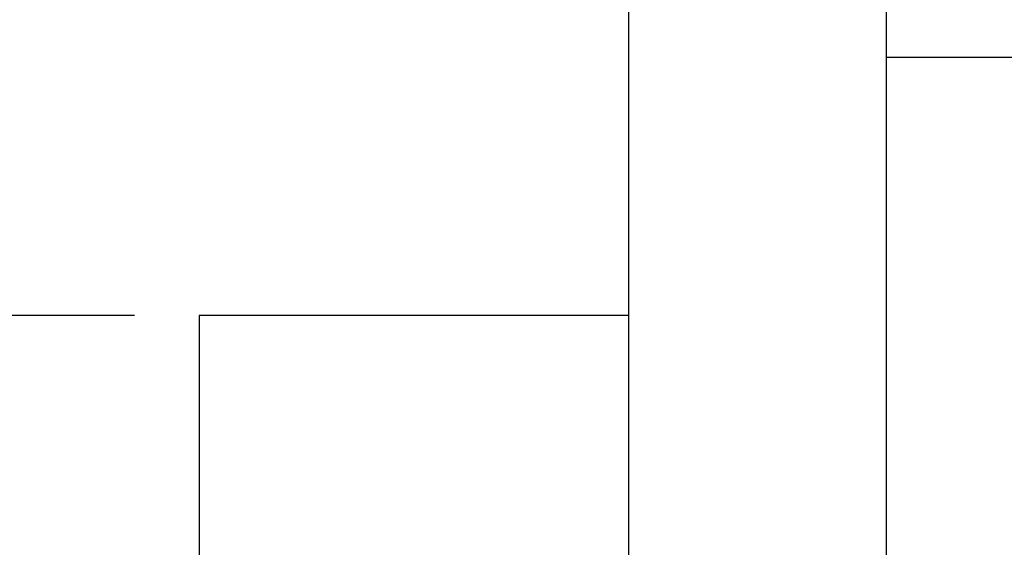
# Model space of a CAD drawing. Header units: millimetres. Extents: x -35 to 321, y -57 to 75.
# Tile 13 of 95: x 86 to 109, y 13 to 25. Entities that reach past the tile are written whole.
import ezdxf

# ---------------------------------------------------------------- set-up
doc = ezdxf.new("R2010")
doc.units = ezdxf.units.MM
doc.layers.add('DIM', color=4, linetype='Continuous')
doc.layers.add('OUT', color=3, linetype='Continuous')
doc.styles.add('DIM-7', font='SIMPLEX.shx', dxfattribs={"width": 0.7, "bigfont": 'chineset.shx'})
doc.dimstyles.new('CNS', dxfattribs={"dimtxt": 3.5, "dimasz": 2.5, "dimexe": 1, "dimexo": 1.5, "dimgap": 0.09, "dimtad": 0, "dimdsep": 46, "dimtxsty": 'DIM-7', "dimcen": 0.09, "dimclrd": 1, "dimclre": 1, "dimclrt": 4, "dimadec": 0, "dimazin": 0, "dimtfac": 1, "dimtix": 1, "dimtmove": 2, "dimatfit": 3, "dimfxl": 1, "dimtvp": 0.971429, "dimtolj": 1, "dimarcsym": 0})

# ---------------------------------------------------------------- blocks, each defined once
blk = doc.blocks.new('*D2')
at = {"layer": 'DEFPOINTS', "color": 0}
for p in [(68.245, 32), (100, 32), (100, -32)]:
    blk.add_point(p, dxfattribs=at)
at = {"layer": 'DIM', "color": 0, "lineweight": -2}
for p, q in [((98.5, 32), (67.245, 32)), ((68.245, -29.5), (68.245, 29.5)), ((98.5, -32), (67.245, -32))]:
    blk.add_line(p, q, dxfattribs=at)
at = {"layer": 'DIM', "color": 0}
for points in [[(67.829, 29.5), (68.662, 29.5), (68.245, 32)], [(67.829, -29.5), (68.662, -29.5), (68.245, -32)]]:
    blk.add_solid(points, dxfattribs=at)
at = {"layer": 'DIM', "color": 0, "insert": (64.845, 0), "char_height": 3.5, "attachment_point": 5, "rotation": 90, "style": 'DIM-7'}
blk.add_mtext('\\A1;%%C64', dxfattribs=at)
blk = doc.blocks.new('*D3')
at = {"layer": 'DEFPOINTS', "color": 0}
for p in [(80.983, 18), (90, 18), (90, -18)]:
    blk.add_point(p, dxfattribs=at)
at = {"layer": 'DIM', "color": 0, "lineweight": -2}
for p, q in [((88.5, 18), (79.983, 18)), ((80.983, -15.5), (80.983, 15.5)), ((88.5, -18), (79.983, -18))]:
    blk.add_line(p, q, dxfattribs=at)
at = {"layer": 'DIM', "color": 0}
for points in [[(80.566, 15.5), (81.399, 15.5), (80.983, 18)], [(80.566, -15.5), (81.399, -15.5), (80.983, -18)]]:
    blk.add_solid(points, dxfattribs=at)
at = {"layer": 'DIM', "color": 0, "insert": (76.223, 0), "char_height": 3.5, "attachment_point": 5, "rotation": 90, "style": 'DIM-7'}
blk.add_mtext('\\A1;%%C36{\\H2.100000;\\S 0^ -0.025;}', dxfattribs=at)

msp = doc.modelspace()

# ---------------------------------------------------------------- linework, layer by layer
at = {"layer": 'OUT', "color": 7, "linetype": 'Continuous'}
for p, q in [((100, 0), (100, 32)), ((106, 0), (106, 32)), ((109.513, 24), (106, 24)), ((100, 18), (90, 18)), ((90, 18), (90, -16.661))]:
    msp.add_line(p, q, dxfattribs=at)

# ---------------------------------------------------------------- dimensions: what is measured, and where the dimension line sits
at = {"layer": 'DIM', "color": 7}
for base, p1, p2, override, picture, middle in [((68.245, 32), (100, -32), (100, 32), {"dimclrd": 0, "dimclre": 0, "dimclrt": 0}, '*D2', (64.845, 0)), ((80.983, 18), (90, -18), (90, 18), {"dimclrd": 0, "dimclre": 0, "dimclrt": 0, "dimtol": 1, "dimtm": 0.025, "dimtfac": 0.6, "dimtdec": 3, "dimtmove": 0}, '*D3', (76.223, 0))]:
    dim = msp.add_linear_dim(base=base, p1=p1, p2=p2, angle=90, text='%%C<>', dimstyle='CNS', override=override, dxfattribs=at)
    dim.commit()
    dim.dimension.update_dxf_attribs({"geometry": picture, "text_midpoint": middle})

doc.saveas('drawing.dxf')
